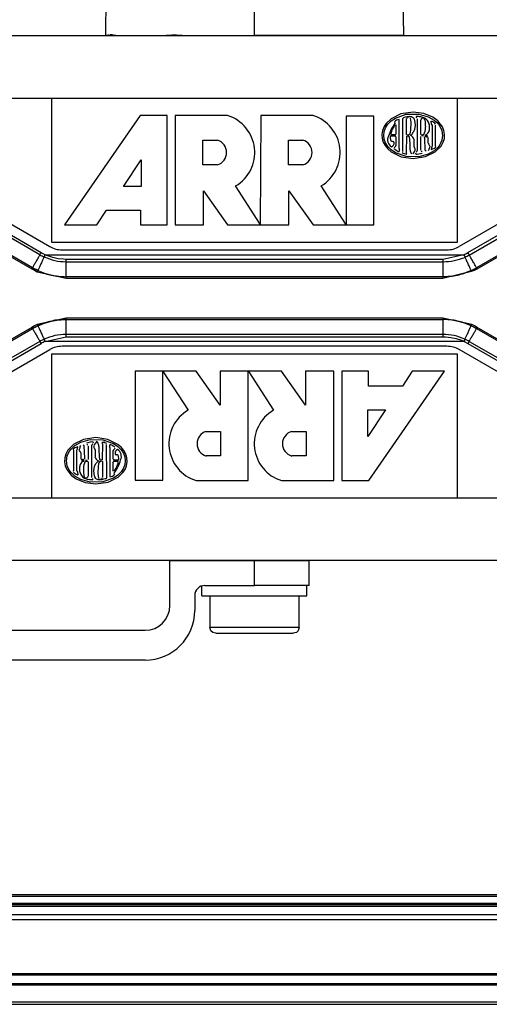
# Model space of a CAD drawing. Header units: millimetres. Extents: x -966 to 629, y -749 to 487.
# Tile 7 of 12: x -216 to -121, y 160 to 357. Entities that reach past the tile are written whole.
import ezdxf

# ---------------------------------------------------------------- set-up
doc = ezdxf.new("R2010")
doc.units = ezdxf.units.MM

# ---------------------------------------------------------------- blocks, each defined once
blk = doc.blocks.new('Diffusor-Rahmen-oben', base_point=(-826.13, 159.52))
at = {"color": 7, "linetype": 'Continuous'}
for p, q in [((345.87, 177.52), (-683.13, 177.52)), ((-808.13, 159.52), (470.87, 159.52))]:
    blk.add_line(p, q, dxfattribs=at)
at = {"color": 1, "linetype": 'Continuous'}
for p, q in [((345.87, 176.52), (-683.13, 176.52)), ((488.87, 165.64), (-826.13, 165.64)), ((488.87, 165.41), (-826.13, 165.41)), ((488.87, 163.62), (-826.13, 163.62)), ((488.87, 163.4), (-826.13, 163.4)), ((-826.13, 160.02), (488.87, 160.02))]:
    blk.add_line(p, q, dxfattribs=at)
blk = doc.blocks.new('Standard-Diffusor-kpl_', base_point=(-826.13, -731.48))
blk.add_blockref('Diffusor-Rahmen-oben', (-826.13, 159.52))
blk = doc.blocks.new('Zylinderschraube_DIN912_M12x150', base_point=(-177.63, 234.12))
at = {"color": 7, "linetype": 'Continuous'}
for p, q in [((-177.63, 241.62), (-177.63, 235.32)), ((-159.63, 235.32), (-159.63, 241.62)), ((-177.39, 234.62), (-177.63, 235.32)), ((-177.02, 234.28), (-177.39, 234.62)), ((-176.43, 234.12), (-177.02, 234.28)), ((-176.43, 234.12), (-160.83, 234.12)), ((-160.22, 234.29), (-160.83, 234.12)), ((-159.86, 234.63), (-160.22, 234.29)), ((-159.63, 235.32), (-159.86, 234.63))]:
    blk.add_line(p, q, dxfattribs=at)
at = {"color": 1, "linetype": 'Continuous'}
blk.add_line((-177.63, 235.32), (-159.63, 235.32), dxfattribs=at)
blk = doc.blocks.new('Flansch', base_point=(-198.51, 354.32))
at = {"color": 7, "linetype": 'Continuous'}
for p, q in [((-196.71, 372.29), (-197.05, 372.19)), ((-196.57, 372.31), (-196.71, 372.29)), ((-196.35, 372.32), (-196.57, 372.31)), ((-196.35, 372.32), (-168.63, 372.32)), ((-140.91, 372.32), (-168.63, 372.32)), ((-140.69, 372.31), (-140.91, 372.32)), ((-140.46, 372.27), (-140.69, 372.31)), ((-140.18, 372.18), (-140.46, 372.27)), ((-198.51, 354.32), (-198.35, 370.36)), ((-198.33, 370.57), (-198.35, 370.36)), ((-198.29, 370.8), (-198.33, 370.57)), ((-198.2, 371.08), (-198.29, 370.8)), ((-198.09, 371.31), (-198.2, 371.08)), ((-197.93, 371.54), (-198.09, 371.31)), ((-197.75, 371.75), (-197.93, 371.54)), ((-197.54, 371.93), (-197.75, 371.75)), ((-197.05, 372.19), (-197.3, 372.08)), ((-139.95, 372.08), (-140.18, 372.18)), ((-139.72, 371.93), (-139.95, 372.08)), ((-139.5, 371.75), (-139.72, 371.93)), ((-139.32, 371.54), (-139.5, 371.75)), ((-139.05, 371.06), (-139.17, 371.31)), ((-138.95, 370.72), (-139.05, 371.06)), ((-138.92, 370.57), (-138.95, 370.72)), ((-138.91, 370.36), (-138.92, 370.57)), ((-138.63, 354.32), (-138.91, 370.36)), ((-196.52, 354.32), (-198.51, 354.32)), ((-196.52, 354.32), (-186.38, 354.32)), ((-183.15, 354.32), (-186.38, 354.32)), ((-183.15, 354.32), (-168.63, 354.32)), ((-138.63, 354.32), (-168.63, 354.32))]:
    blk.add_line(p, q, dxfattribs=at)
at = {"color": 1, "linetype": 'Continuous'}
for p, q in [((-168.63, 372.32), (-168.63, 370.36)), ((-198.35, 370.36), (-168.63, 370.36)), ((-168.63, 354.32), (-168.63, 370.36)), ((-138.91, 370.36), (-168.63, 370.36)), ((-197.98, 354.39), (-198.22, 354.35)), ((-197.82, 354.42), (-197.98, 354.39)), ((-197.39, 354.44), (-197.66, 354.43)), ((-197.25, 354.43), (-197.39, 354.44)), ((-197.1, 354.42), (-197.25, 354.43)), ((-196.52, 354.32), (-196.94, 354.39)), ((-186.07, 354.33), (-186.38, 354.32)), ((-185.27, 354.36), (-186.07, 354.33)), ((-184.73, 354.37), (-185.27, 354.36)), ((-184.29, 354.36), (-184.73, 354.37)), ((-183.81, 354.35), (-184.29, 354.36)), ((-183.15, 354.32), (-183.81, 354.35))]:
    blk.add_line(p, q, dxfattribs=at)
blk = doc.blocks.new('Federring_DIN128-A12-FST-P-R2R_1', base_point=(-179.18, 241.62))
at = {"color": 7, "linetype": 'Continuous'}
for p, q in [((-179.18, 241.62), (-179.18, 243.72)), ((-158.08, 241.62), (-158.08, 243.72)), ((-179.18, 241.62), (-158.08, 241.62))]:
    blk.add_line(p, q, dxfattribs=at)
blk = doc.blocks.new('Oese', base_point=(-233.63, 228.72))
at = {"color": 7, "linetype": 'Continuous'}
for p, q in [((-233.63, 238.72), (-233.63, 248.86)), ((-228.63, 248.86), (-228.63, 239.72)), ((-168.63, 248.72), (-185.63, 248.72)), ((-185.63, 239.72), (-185.63, 248.72)), ((-157.63, 248.72), (-168.63, 248.72)), ((-157.63, 243.72), (-157.63, 248.72)), ((-178.63, 243.72), (-168.63, 243.72)), ((-157.63, 243.72), (-168.63, 243.72)), ((-180.63, 241.72), (-180.63, 238.72)), ((-223.63, 234.72), (-190.63, 234.72)), ((-190.63, 228.72), (-223.63, 228.72))]:
    blk.add_line(p, q, dxfattribs=at)
at = {"color": 1, "linetype": 'Continuous'}
blk.add_line((-168.63, 243.72), (-168.63, 248.72), dxfattribs=at)
at = {"color": 7, "linetype": 'Continuous'}
for centre, radius, start, end in [((-178.63, 241.72), 2, 90, 180), ((-223.63, 239.72), 5, 180, 270), ((-190.63, 239.72), 5, 270, 0), ((-223.63, 238.72), 10, 180, 270), ((-190.63, 238.72), 10, 270, 0)]:
    blk.add_arc(centre, radius, start, end, dxfattribs=at)
blk = doc.blocks.new('SET_Zapfen_CFK', base_point=(-233.63, 228.72))
for name, p in [('Flansch', (-198.51, 354.32)), ('Oese', (-233.63, 228.72)), ('Federring_DIN128-A12-FST-P-R2R_1', (-179.18, 241.62)), ('Zylinderschraube_DIN912_M12x150', (-177.63, 234.12))]:
    blk.add_blockref(name, p)
blk = doc.blocks.new('CFK-Haltebuegel', base_point=(-909.13, -142.89))
at = {"color": 1, "linetype": 'Continuous'}
for p, q in [((-211.74, 310.23), (-242.84, 328.19)), ((-211.49, 310.65), (-242.59, 328.61)), ((-125.77, 310.66), (-94.67, 328.62)), ((-125.47, 310.15), (-94.42, 328.21)), ((-211.09, 310.44), (-211.49, 310.65)), ((-210.69, 310.25), (-211.09, 310.44)), ((-210.19, 310.01), (-210.69, 310.25)), ((-210.69, 310.25), (-126.57, 310.25)), ((-209.16, 309.67), (-210.19, 310.01)), ((-208.11, 309.44), (-209.16, 309.67)), ((-207.03, 309.32), (-208.11, 309.44)), ((-206.48, 309.3), (-207.03, 309.32)), ((-206.48, 308.82), (-206.48, 309.3)), ((-130.77, 309.3), (-206.48, 309.3)), ((-126.57, 310.25), (-130.77, 309.3)), ((-130.77, 309.3), (-130.77, 308.82)), ((-206.48, 305.82), (-206.48, 308.82)), ((-206.48, 308.82), (-130.77, 308.82)), ((-130.77, 308.82), (-130.77, 305.82)), ((-206.48, 305.54), (-206.48, 305.82)), ((-130.77, 305.82), (-130.77, 305.54)), ((-206.48, 297.22), (-206.48, 297.5)), ((-206.48, 294.22), (-206.48, 297.22)), ((-130.77, 297.5), (-130.77, 297.22)), ((-130.77, 297.22), (-130.77, 294.22)), ((-210.69, 292.81), (-206.48, 293.74)), ((-206.48, 293.74), (-206.48, 294.22)), ((-130.77, 294.22), (-206.48, 294.22)), ((-206.48, 293.74), (-130.77, 293.74)), ((-130.77, 294.22), (-130.77, 293.74)), ((-130.77, 293.74), (-130.23, 293.72)), ((-130.23, 293.72), (-129.15, 293.6)), ((-129.15, 293.6), (-128.09, 293.37)), ((-128.09, 293.37), (-127.06, 293.03)), ((-127.06, 293.03), (-126.52, 292.79)), ((-211.74, 292.81), (-243.03, 274.75)), ((-242.78, 274.33), (-211.49, 292.4)), ((-126.52, 292.79), (-210.69, 292.81)), ((-126.52, 292.79), (-125.76, 292.4)), ((-125.76, 292.4), (-94.47, 274.33)), ((-125.52, 292.81), (-94.23, 274.75))]:
    blk.add_line(p, q, dxfattribs=at)
at = {"color": 7, "linetype": 'Continuous'}
for p, q in [((-213.25, 307.61), (-244.34, 325.59)), ((-92.93, 325.62), (-124.02, 307.63)), ((-218.25, 310.25), (-213.36, 307.41)), ((-123.89, 307.41), (-119, 310.25)), ((-213.36, 307.41), (-212.82, 307.11)), ((-213.25, 307.61), (-212.16, 307.07)), ((-212.89, 307.43), (-213.25, 307.61)), ((-212.71, 307.34), (-212.89, 307.43)), ((-212.82, 307.11), (-212.27, 306.83)), ((-212.53, 307.24), (-212.71, 307.34)), ((-212.16, 307.07), (-212.53, 307.24)), ((-212.16, 307.07), (-210.8, 306.53)), ((-212.16, 307.07), (-210.8, 306.53)), ((-130.77, 305.54), (-125.02, 306.91)), ((-126.45, 306.53), (-125.09, 307.07)), ((-125.09, 307.07), (-126.45, 306.53)), ((-125.09, 307.07), (-124.72, 307.24)), ((-125.02, 306.91), (-124.43, 307.11)), ((-124.72, 307.24), (-124.55, 307.34)), ((-124.55, 307.34), (-124.37, 307.43)), ((-124.43, 307.11), (-123.89, 307.41)), ((-124.37, 307.43), (-124.02, 307.63)), ((-212.27, 306.83), (-206.48, 305.54)), ((-210.8, 306.53), (-209.39, 306.14)), ((-210.8, 306.53), (-210.34, 306.35)), ((-210.34, 306.35), (-208.44, 305.93)), ((-209.39, 306.14), (-207.95, 305.9)), ((-208.44, 305.93), (-206.48, 305.82)), ((-207.95, 305.9), (-206.48, 305.82)), ((-130.77, 305.82), (-206.48, 305.82)), ((-206.48, 305.54), (-130.77, 305.54)), ((-128.82, 305.93), (-130.77, 305.82)), ((-130.77, 305.82), (-129.31, 305.9)), ((-129.31, 305.9), (-127.86, 306.14)), ((-126.91, 306.35), (-128.82, 305.93)), ((-127.86, 306.14), (-126.45, 306.53)), ((-126.45, 306.53), (-126.91, 306.35)), ((-206.48, 297.5), (-212.27, 296.21)), ((-210.34, 296.69), (-208.44, 297.11)), ((-209.39, 296.9), (-207.95, 297.14)), ((-208.44, 297.11), (-206.48, 297.22)), ((-207.95, 297.14), (-206.48, 297.22)), ((-130.77, 297.5), (-206.48, 297.5)), ((-206.48, 297.22), (-130.77, 297.22)), ((-124.99, 296.21), (-130.77, 297.5)), ((-129.31, 297.14), (-130.77, 297.22)), ((-128.82, 297.11), (-130.77, 297.22)), ((-127.86, 296.9), (-129.31, 297.14)), ((-126.91, 296.69), (-128.82, 297.11)), ((-244.51, 277.31), (-213.24, 295.41)), ((-213.36, 295.63), (-218.25, 292.79)), ((-212.82, 295.93), (-213.36, 295.63)), ((-213.24, 295.41), (-212.89, 295.61)), ((-212.89, 295.61), (-212.71, 295.7)), ((-212.27, 296.21), (-212.82, 295.93)), ((-212.71, 295.7), (-212.53, 295.8)), ((-212.53, 295.8), (-212.16, 295.97)), ((-212.16, 295.97), (-210.8, 296.51)), ((-212.16, 295.97), (-210.8, 296.51)), ((-210.8, 296.51), (-209.39, 296.9)), ((-210.8, 296.51), (-210.34, 296.69)), ((-126.45, 296.51), (-127.86, 296.9)), ((-126.45, 296.51), (-126.91, 296.69)), ((-125.09, 295.97), (-126.45, 296.51)), ((-125.09, 295.97), (-126.45, 296.51)), ((-124, 295.43), (-125.09, 295.97)), ((-125.09, 295.97), (-124.72, 295.8)), ((-124.43, 295.93), (-124.99, 296.21)), ((-124.72, 295.8), (-124.55, 295.7)), ((-124.55, 295.7), (-124.37, 295.61)), ((-123.89, 295.63), (-124.43, 295.93)), ((-124.37, 295.61), (-124, 295.43)), ((-124, 295.43), (-92.76, 277.28)), ((-119, 292.79), (-123.89, 295.63))]:
    blk.add_line(p, q, dxfattribs=at)
at = {"color": 1, "linetype": 'Continuous'}
for points, knots in [([(-211.74, 310.23), (-211.74, 310.22), (-211.77, 310.17), (-211.85, 310.05), (-211.97, 309.84), (-212.13, 309.57), (-212.31, 309.26), (-212.5, 308.93), (-212.69, 308.6), (-212.87, 308.3), (-213.02, 308.02), (-213.14, 307.8), (-213.22, 307.67), (-213.24, 307.61), (-213.25, 307.61)], [0, 0, 0, 0, 0.020998, 0.167982, 0.438296, 0.753666, 1.115289, 1.503057, 1.890623, 2.251656, 2.567417, 2.845824, 3.001345, 3.023562, 3.023562, 3.023562, 3.023562]), ([(-210.9, 309.79), (-210.9, 309.79), (-210.93, 309.74), (-210.99, 309.6), (-211.1, 309.38), (-211.23, 309.1), (-211.38, 308.78), (-211.54, 308.43), (-211.7, 308.09), (-211.85, 307.77), (-211.98, 307.48), (-212.08, 307.26), (-212.14, 307.13), (-212.16, 307.08), (-212.16, 307.07)], [0, 0, 0, 0, 0.021012, 0.168093, 0.438751, 0.754716, 1.117023, 1.505432, 1.893475, 2.25471, 2.568736, 2.835531, 2.979546, 3.000119, 3.000119, 3.000119, 3.000119]), ([(-211.74, 310.23), (-211.72, 310.25), (-211.69, 310.3), (-211.64, 310.4), (-211.57, 310.51), (-211.51, 310.61), (-211.49, 310.65)], [0, 0, 0, 0, 0.085807, 0.1716139, 0.332044, 0.492474, 0.492474, 0.492474, 0.492474]), ([(-211.74, 310.23), (-211.6, 310.15), (-211.33, 310), (-211.04, 309.86), (-210.9, 309.79)], [0, 0, 0, 0, 0.4718932, 0.943789, 0.943789, 0.943789, 0.943789]), ([(-210.9, 309.79), (-210.89, 309.82), (-210.85, 309.89), (-210.79, 310.01), (-210.74, 310.14), (-210.7, 310.22), (-210.69, 310.25)], [0, 0, 0, 0, 0.0927886, 0.24043, 0.3985458, 0.501807, 0.501807, 0.501807, 0.501807]), ([(-210.9, 309.79), (-210.19, 309.51), (-208.77, 308.95), (-207.25, 308.86), (-206.48, 308.82)], [0, 0, 0, 0, 2.275014, 4.550057, 4.550057, 4.550057, 4.550057]), ([(-130.77, 308.82), (-130.01, 308.86), (-128.48, 308.95), (-127.04, 309.46), (-126.31, 309.71)], [0, 0, 0, 0, 2.279101, 4.567468, 4.567468, 4.567468, 4.567468]), ([(-126.57, 310.25), (-126.43, 310.31), (-126.16, 310.44), (-125.9, 310.59), (-125.77, 310.66)], [0, 0, 0, 0, 0.4490124, 0.8980223, 0.8980223, 0.8980223, 0.8980223]), ([(-126.57, 310.25), (-126.55, 310.22), (-126.52, 310.14), (-126.47, 310.03), (-126.42, 309.92), (-126.37, 309.83), (-126.33, 309.76), (-126.31, 309.72), (-126.31, 309.71)], [0, 0, 0, 0, 0.1032612, 0.2613771, 0.3413541, 0.4623765, 0.5742587, 0.5902419, 0.5902419, 0.5902419, 0.5902419]), ([(-126.31, 309.71), (-126.18, 309.81), (-125.93, 310.01), (-125.62, 310.1), (-125.47, 310.15)], [0, 0, 0, 0, 0.4759294, 0.9588132, 0.9588132, 0.9588132, 0.9588132]), ([(-125.09, 307.07), (-125.11, 307.12), (-125.17, 307.26), (-125.28, 307.51), (-125.43, 307.83), (-125.6, 308.2), (-125.78, 308.58), (-125.95, 308.95), (-126.11, 309.28), (-126.22, 309.52), (-126.29, 309.66), (-126.31, 309.71), (-126.31, 309.71)], [0, 0, 0, 0, 0.150445, 0.459608, 0.814317, 1.226967, 1.662692, 2.084676, 2.457265, 2.748981, 2.891378, 2.91172, 2.91172, 2.91172, 2.91172]), ([(-125.77, 310.66), (-125.75, 310.63), (-125.71, 310.56), (-125.66, 310.46), (-125.6, 310.36), (-125.54, 310.27), (-125.49, 310.2), (-125.47, 310.16), (-125.47, 310.15)], [0, 0, 0, 0, 0.0965691, 0.2502865, 0.3334912, 0.4587672, 0.5745215, 0.5910579, 0.5910579, 0.5910579, 0.5910579]), ([(-124.02, 307.63), (-124.04, 307.67), (-124.11, 307.81), (-124.24, 308.05), (-124.42, 308.36), (-124.62, 308.7), (-124.83, 309.07), (-125.04, 309.43), (-125.22, 309.74), (-125.36, 309.97), (-125.44, 310.1), (-125.46, 310.15), (-125.47, 310.15)], [0, 0, 0, 0, 0.150114, 0.458832, 0.813359, 1.225908, 1.661624, 2.083692, 2.45645, 2.748407, 2.890964, 2.91133, 2.91133, 2.91133, 2.91133]), ([(-213.36, 307.41), (-213.36, 307.41), (-213.34, 307.45), (-213.3, 307.51), (-213.27, 307.57), (-213.25, 307.6), (-213.25, 307.61)], [0, 0, 0, 0, 0.014285, 0.11428, 0.2142749, 0.2285599, 0.2285599, 0.2285599, 0.2285599]), ([(-212.27, 306.83), (-212.26, 306.84), (-212.25, 306.88), (-212.21, 306.95), (-212.18, 307.03), (-212.16, 307.07), (-212.16, 307.07)], [0, 0, 0, 0, 0.0161542, 0.1292339, 0.2423136, 0.2584678, 0.2584678, 0.2584678, 0.2584678]), ([(-212.16, 307.07), (-211.71, 306.88), (-210.81, 306.5), (-209.39, 306.11), (-207.95, 305.87), (-206.97, 305.83), (-206.48, 305.82)], [0, 0, 0, 0, 1.464284, 2.928582, 4.392889, 5.857199, 5.857199, 5.857199, 5.857199]), ([(-130.77, 305.82), (-130.28, 305.83), (-129.3, 305.87), (-127.86, 306.11), (-126.44, 306.5), (-125.54, 306.88), (-125.09, 307.07)], [0, 0, 0, 0, 1.464312, 2.928619, 4.392917, 5.857202, 5.857202, 5.857202, 5.857202]), ([(-124.02, 307.63), (-124.01, 307.62), (-123.99, 307.59), (-123.95, 307.52), (-123.92, 307.45), (-123.9, 307.41), (-123.89, 307.41)], [0, 0, 0, 0, 0.0157455, 0.1259644, 0.2361832, 0.2519288, 0.2519288, 0.2519288, 0.2519288]), ([(-206.48, 297.22), (-206.97, 297.21), (-207.95, 297.18), (-209.39, 296.93), (-210.81, 296.54), (-211.71, 296.16), (-212.16, 295.97)], [0, 0, 0, 0, 1.464303, 2.928602, 4.392893, 5.85717, 5.85717, 5.85717, 5.85717]), ([(-125.09, 295.97), (-125.54, 296.16), (-126.44, 296.54), (-127.86, 296.93), (-129.3, 297.18), (-130.28, 297.21), (-130.77, 297.22)], [0, 0, 0, 0, 1.464276, 2.928566, 4.392866, 5.857171, 5.857171, 5.857171, 5.857171]), ([(-213.24, 295.41), (-213.24, 295.42), (-213.26, 295.45), (-213.3, 295.52), (-213.34, 295.59), (-213.36, 295.63), (-213.36, 295.63)], [0, 0, 0, 0, 0.0158159, 0.1265274, 0.2372389, 0.2530548, 0.2530548, 0.2530548, 0.2530548]), ([(-213.24, 295.41), (-213.21, 295.37), (-213.14, 295.23), (-213.01, 295), (-212.83, 294.68), (-212.63, 294.34), (-212.42, 293.97), (-212.21, 293.61), (-212.02, 293.29), (-211.87, 293.03), (-211.78, 292.88), (-211.74, 292.82), (-211.74, 292.81)], [0, 0, 0, 0, 0.1502, 0.45903, 0.8136, 1.226171, 1.661886, 2.083932, 2.462193, 2.792919, 2.974273, 3.000181, 3.000181, 3.000181, 3.000181]), ([(-212.16, 295.97), (-212.14, 295.92), (-212.08, 295.78), (-211.97, 295.54), (-211.82, 295.21), (-211.65, 294.85), (-211.47, 294.46), (-211.3, 294.09), (-211.14, 293.74), (-211.01, 293.47), (-210.93, 293.3), (-210.89, 293.24), (-210.89, 293.23)], [0, 0, 0, 0, 0.150522, 0.459787, 0.814538, 1.22721, 1.662937, 2.084904, 2.464383, 2.804554, 2.995433, 3.022702, 3.022702, 3.022702, 3.022702]), ([(-126.35, 293.25), (-126.35, 293.25), (-126.32, 293.3), (-126.26, 293.44), (-126.15, 293.66), (-126.02, 293.94), (-125.87, 294.26), (-125.71, 294.61), (-125.55, 294.95), (-125.4, 295.28), (-125.27, 295.56), (-125.17, 295.78), (-125.12, 295.91), (-125.09, 295.96), (-125.09, 295.97)], [0, 0, 0, 0, 0.021003, 0.168021, 0.438597, 0.75452, 1.116802, 1.505203, 1.893255, 2.254515, 2.568585, 2.835467, 2.979552, 3.000135, 3.000135, 3.000135, 3.000135]), ([(-125.52, 292.81), (-125.51, 292.82), (-125.48, 292.87), (-125.41, 292.99), (-125.28, 293.2), (-125.12, 293.47), (-124.94, 293.78), (-124.75, 294.11), (-124.56, 294.44), (-124.39, 294.74), (-124.23, 295.02), (-124.11, 295.24), (-124.04, 295.37), (-124.01, 295.43), (-124, 295.43)], [0, 0, 0, 0, 0.020992, 0.167938, 0.438219, 0.753603, 1.115261, 1.50307, 1.890678, 2.251742, 2.567515, 2.8459, 3.001395, 3.023608, 3.023608, 3.023608, 3.023608]), ([(-124.99, 296.21), (-124.99, 296.2), (-125.01, 296.16), (-125.04, 296.09), (-125.07, 296.01), (-125.09, 295.98), (-125.09, 295.97)], [0, 0, 0, 0, 0.0162272, 0.1298175, 0.2434078, 0.2596349, 0.2596349, 0.2596349, 0.2596349]), ([(-123.89, 295.63), (-123.89, 295.63), (-123.91, 295.59), (-123.95, 295.53), (-123.98, 295.47), (-124, 295.44), (-124, 295.43)], [0, 0, 0, 0, 0.0143526, 0.1148212, 0.2152897, 0.2296424, 0.2296424, 0.2296424, 0.2296424]), ([(-210.89, 293.23), (-211.04, 293.17), (-211.33, 293.05), (-211.6, 292.89), (-211.74, 292.81)], [0, 0, 0, 0, 0.4729514, 0.9448148, 0.9448148, 0.9448148, 0.9448148]), ([(-206.48, 294.22), (-207.25, 294.18), (-208.77, 294.1), (-210.18, 293.52), (-210.89, 293.23)], [0, 0, 0, 0, 2.273978, 4.54584, 4.54584, 4.54584, 4.54584]), ([(-210.69, 292.81), (-210.71, 292.84), (-210.74, 292.91), (-210.79, 293.01), (-210.83, 293.1), (-210.86, 293.16), (-210.88, 293.2), (-210.89, 293.23), (-210.89, 293.23)], [0, 0, 0, 0, 0.0935861, 0.2420403, 0.3150988, 0.3875629, 0.4508823, 0.4599279, 0.4599279, 0.4599279, 0.4599279]), ([(-126.35, 293.25), (-127.06, 293.53), (-128.48, 294.1), (-130.01, 294.18), (-130.77, 294.22)], [0, 0, 0, 0, 2.274996, 4.55002, 4.55002, 4.55002, 4.55002]), ([(-126.35, 293.25), (-126.37, 293.22), (-126.4, 293.15), (-126.46, 293.03), (-126.5, 292.91), (-126.51, 292.83), (-126.52, 292.79)], [0, 0, 0, 0, 0.0927862, 0.2404387, 0.3903077, 0.4861551, 0.4861551, 0.4861551, 0.4861551]), ([(-125.52, 292.81), (-125.65, 292.89), (-125.93, 293.04), (-126.21, 293.18), (-126.35, 293.25)], [0, 0, 0, 0, 0.4718895, 0.9437814, 0.9437814, 0.9437814, 0.9437814]), ([(-211.49, 292.4), (-211.51, 292.42), (-211.53, 292.47), (-211.59, 292.56), (-211.66, 292.68), (-211.71, 292.77), (-211.74, 292.81)], [0, 0, 0, 0, 0.0844493, 0.1688987, 0.3258708, 0.4828429, 0.4828429, 0.4828429, 0.4828429]), ([(-210.69, 292.81), (-210.83, 292.74), (-211.1, 292.62), (-211.37, 292.47), (-211.49, 292.4)], [0, 0, 0, 0, 0.4653848, 0.8997401, 0.8997401, 0.8997401, 0.8997401]), ([(-125.52, 292.81), (-125.53, 292.79), (-125.56, 292.74), (-125.61, 292.65), (-125.68, 292.53), (-125.73, 292.44), (-125.76, 292.4)], [0, 0, 0, 0, 0.0837885, 0.1675771, 0.3252139, 0.4828506, 0.4828506, 0.4828506, 0.4828506])]:
    blk.add_open_spline(points, degree=3, knots=knots, dxfattribs=at)
at = {"color": 7, "linetype": 'Continuous'}
for points, knots in [([(-213.25, 307.61), (-213.07, 307.52), (-212.71, 307.33), (-212.34, 307.16), (-212.16, 307.07)], [0, 0, 0, 0, 0.60603, 1.212622, 1.212622, 1.212622, 1.212622]), ([(-125.09, 307.07), (-124.91, 307.16), (-124.54, 307.33), (-124.19, 307.53), (-124.02, 307.63)], [0, 0, 0, 0, 0.606579, 1.21314, 1.21314, 1.21314, 1.21314]), ([(-212.16, 295.97), (-212.34, 295.88), (-212.71, 295.71), (-213.06, 295.51), (-213.24, 295.41)], [0, 0, 0, 0, 0.606576, 1.213137, 1.213137, 1.213137, 1.213137]), ([(-124, 295.43), (-124.18, 295.52), (-124.55, 295.71), (-124.91, 295.88), (-125.09, 295.97)], [0, 0, 0, 0, 0.606028, 1.212617, 1.212617, 1.212617, 1.212617])]:
    blk.add_open_spline(points, degree=3, knots=knots, dxfattribs=at)
at = {"color": 1, "linetype": 'Continuous'}
for points in [[(-125.09, 307.07), (-125.08, 307.04), (-125.06, 306.99), (-125.03, 306.93), (-125.02, 306.91)], [(-212.16, 295.97), (-212.18, 296.01), (-212.21, 296.09), (-212.25, 296.17), (-212.27, 296.21)]]:
    blk.add_open_spline(points, degree=3, dxfattribs=at)
blk = doc.blocks.new('Manschette-oben', base_point=(-243.63, 311.22))
at = {"color": 7, "linetype": 'Continuous'}
for p, q in [((-93.63, 354.22), (-243.63, 354.22)), ((-243.63, 341.72), (-243.63, 354.22)), ((-93.63, 354.22), (-93.63, 341.72)), ((-243.63, 341.72), (-243.63, 334.31)), ((-93.63, 341.72), (-93.63, 334.31)), ((-241.13, 329.98), (-209.79, 311.89)), ((-96.13, 329.98), (-127.47, 311.89)), ((-207.29, 311.22), (-129.97, 311.22))]:
    blk.add_line(p, q, dxfattribs=at)
at = {"color": 1, "linetype": 'Continuous'}
for p, q in [((-243.63, 341.72), (-209.38, 341.72)), ((-127.88, 341.72), (-93.63, 341.72))]:
    blk.add_line(p, q, dxfattribs=at)
at = {"color": 7, "linetype": 'Continuous'}
for centre, start, end in [((-238.63, 334.31), 180, 240), ((-98.63, 334.31), 300, 0), ((-207.29, 316.22), 240, 270), ((-129.97, 316.22), 270, 300)]:
    blk.add_arc(centre, 5, start, end, dxfattribs=at)
blk = doc.blocks.new('Manschette-unten', base_point=(-243.63, 248.82))
at = {"color": 7, "linetype": 'Continuous'}
for p, q in [((-241.13, 273.06), (-209.79, 291.15)), ((-129.97, 291.82), (-207.29, 291.82)), ((-96.13, 273.06), (-127.47, 291.15)), ((-243.63, 261.32), (-243.63, 268.73)), ((-93.63, 261.32), (-93.63, 268.73)), ((-243.63, 248.82), (-243.63, 261.32)), ((-93.63, 261.32), (-93.63, 248.82)), ((-243.63, 248.82), (-233.93, 248.86)), ((-228.33, 248.82), (-233.93, 248.86)), ((-228.33, 248.82), (-93.63, 248.82))]:
    blk.add_line(p, q, dxfattribs=at)
at = {"color": 1, "linetype": 'Continuous'}
for p, q in [((-209.38, 261.32), (-243.63, 261.32)), ((-93.63, 261.32), (-127.88, 261.32))]:
    blk.add_line(p, q, dxfattribs=at)
at = {"color": 7, "linetype": 'Continuous'}
for centre, start, end in [((-207.29, 286.82), 90, 120), ((-129.97, 286.82), 60, 90), ((-238.63, 268.73), 120, 180), ((-98.63, 268.73), 0, 60)]:
    blk.add_arc(centre, 5, start, end, dxfattribs=at)
blk = doc.blocks.new('ARRI-Logo', base_point=(-209.38, 312.72))
at = {"color": 7, "linetype": 'Continuous'}
for p, q in [((-209.38, 341.72), (-127.88, 341.72)), ((-209.38, 312.72), (-209.38, 341.72)), ((-127.88, 341.72), (-127.88, 312.72)), ((-127.88, 312.72), (-209.38, 312.72))]:
    blk.add_line(p, q, dxfattribs=at)
at = {"color": 1, "linetype": 'Continuous'}
for p, q in [((-136.74, 338.89), (-139.2, 338.54)), ((-134.59, 338.62), (-136.74, 338.89)), ((-132.78, 337.87), (-134.59, 338.62)), ((-191.62, 338.22), (-206.78, 316.22)), ((-186.17, 338.22), (-191.62, 338.22)), ((-186.17, 316.22), (-186.17, 338.22)), ((-184.55, 338.22), (-184.55, 316.22)), ((-174.04, 338.22), (-184.55, 338.22)), ((-167.38, 338.22), (-167.47, 316.22)), ((-156.87, 338.22), (-167.38, 338.22)), ((-150.21, 338.12), (-150.21, 316.22)), ((-144.65, 338.12), (-150.21, 338.12)), ((-144.65, 316.22), (-144.65, 338.12)), ((-142.19, 336.62), (-142.6, 336)), ((-141.2, 337.56), (-142.19, 336.62)), ((-141.83, 336.47), (-141.17, 337.13)), ((-139.2, 338.54), (-141.2, 337.56)), ((-141.17, 337.13), (-140.32, 337.71)), ((-140.32, 337.71), (-138.15, 338.48)), ((-139.55, 331.58), (-139.57, 337.42)), ((-138.89, 337.57), (-138.89, 330.97)), ((-138.61, 337.85), (-138.32, 337.95)), ((-138.32, 337.95), (-137.95, 338.04)), ((-138.15, 338.48), (-135.63, 338.53)), ((-138.09, 334.39), (-138.09, 337.56)), ((-137.95, 338.04), (-137.46, 338.08)), ((-137.46, 338.08), (-137.23, 338.06)), ((-137.29, 337.63), (-137.36, 337.78)), ((-137.2, 337.33), (-137.29, 337.63)), ((-137.23, 338.06), (-137.06, 338.02)), ((-137.16, 336.75), (-137.2, 337.33)), ((-137.2, 335.36), (-137.16, 336.75)), ((-137.06, 338.02), (-136.89, 337.92)), ((-136.89, 337.92), (-136.75, 337.79)), ((-136.75, 337.79), (-136.54, 337.49)), ((-136.54, 337.49), (-136.45, 337.25)), ((-136.45, 337.25), (-136.32, 336.26)), ((-135.95, 337.57), (-135.95, 331.11)), ((-135.63, 338.53), (-133.72, 337.99)), ((-135.21, 334.42), (-135.21, 337.3)), ((-134.85, 337.67), (-135, 337.62)), ((-133.72, 337.99), (-132.54, 337.31)), ((-131.81, 337.16), (-132.78, 337.87)), ((-132.39, 336.66), (-132.77, 336.94)), ((-132.54, 337.31), (-131.82, 336.67)), ((-132.25, 336.51), (-132.39, 336.66)), ((-131.82, 336.67), (-131.39, 336.12)), ((-130.88, 335.98), (-131.81, 337.16)), ((-142.91, 335.23), (-143.05, 334.41)), ((-142.6, 336), (-142.91, 335.23)), ((-142.66, 334.24), (-142.57, 335.01)), ((-142.57, 335.01), (-142.29, 335.75)), ((-142.29, 335.75), (-141.83, 336.47)), ((-140.23, 336.33), (-140.23, 334.51)), ((-137.44, 334.52), (-137.28, 334.83)), ((-137.28, 334.83), (-137.2, 335.36)), ((-136.48, 335.39), (-136.74, 334.8)), ((-136.32, 336.26), (-136.48, 335.39)), ((-132.95, 336.25), (-132.95, 332.13)), ((-132.28, 332.22), (-132.28, 336.04)), ((-131.39, 336.12), (-130.97, 335.22)), ((-130.97, 335.22), (-130.82, 334.24)), ((-130.57, 335.22), (-130.88, 335.98)), ((-130.43, 334.42), (-130.57, 335.22)), ((-178.99, 333.27), (-176.1, 333.27)), ((-178.99, 328.32), (-178.99, 333.27)), ((-161.83, 333.27), (-158.94, 333.27)), ((-161.83, 328.32), (-161.83, 333.27)), ((-143.05, 334.41), (-143, 333.63)), ((-143, 333.63), (-142.78, 332.89)), ((-142.78, 332.89), (-142.39, 332.18)), ((-142.57, 333.47), (-142.66, 334.24)), ((-142.29, 332.72), (-142.57, 333.47)), ((-141.83, 332.01), (-142.29, 332.72)), ((-140.42, 334.34), (-141.16, 334.34)), ((-141.16, 334.12), (-140.42, 334.12)), ((-140.26, 333.94), (-140.26, 332.23)), ((-138.09, 330.84), (-138.04, 334.07)), ((-138.04, 334.07), (-137.7, 334.14)), ((-136.57, 331.94), (-136.57, 333.42)), ((-135.21, 331.29), (-135.19, 334)), ((-134.7, 334.12), (-135.01, 334.13)), ((-134.31, 331.25), (-134.43, 333.7)), ((-133.7, 332.66), (-133.7, 333.49)), ((-130.97, 333.26), (-131.39, 332.35)), ((-131.12, 332.09), (-130.69, 332.88)), ((-130.82, 334.24), (-130.97, 333.26)), ((-130.69, 332.88), (-130.48, 333.63)), ((-130.48, 333.63), (-130.43, 334.42)), ((-142.39, 332.18), (-141.83, 331.5)), ((-141.17, 331.34), (-141.83, 332.01)), ((-141.83, 331.5), (-141.16, 330.93)), ((-140.32, 330.76), (-141.17, 331.34)), ((-141.16, 330.93), (-139.19, 329.95)), ((-140.58, 331.68), (-140.45, 331.95)), ((-140.43, 331.39), (-140.55, 331.52)), ((-140.26, 332.23), (-140.45, 331.95)), ((-140.18, 331.23), (-140.43, 331.39)), ((-138.15, 330), (-140.32, 330.76)), ((-136.13, 330.41), (-136.18, 330.63)), ((-135.14, 331.13), (-134.99, 330.92)), ((-134.16, 331.05), (-134.31, 331.25)), ((-134.24, 329.96), (-132.3, 330.91)), ((-133.57, 331.38), (-133.72, 331.13)), ((-132.54, 331.16), (-133.72, 330.48)), ((-133.62, 332.38), (-133.45, 332.14)), ((-133.44, 331.75), (-133.57, 331.38)), ((-133.45, 332.14), (-133.41, 332)), ((-133.41, 332), (-133.44, 331.75)), ((-133.07, 331.76), (-133.13, 331.42)), ((-133.13, 331.42), (-132.49, 331.64)), ((-131.82, 331.81), (-132.54, 331.16)), ((-132.49, 331.64), (-132.16, 331.9)), ((-132.3, 330.91), (-131.12, 332.09)), ((-132.16, 331.9), (-132.28, 332.22)), ((-131.39, 332.35), (-131.82, 331.81)), ((-194.96, 323.98), (-191.42, 329.33)), ((-191.42, 329.33), (-191.42, 323.98)), ((-139.19, 329.95), (-136.74, 329.58)), ((-135.63, 329.95), (-138.15, 330)), ((-136.74, 329.58), (-134.24, 329.96)), ((-135.97, 330.39), (-136.13, 330.41)), ((-134.93, 330.6), (-135.97, 330.39)), ((-133.72, 330.48), (-135.63, 329.95)), ((-176.1, 328.32), (-178.99, 328.32)), ((-158.94, 328.32), (-161.83, 328.32)), ((-191.42, 323.98), (-194.96, 323.98)), ((-178.89, 323.07), (-174.04, 316.22)), ((-178.89, 316.22), (-178.89, 323.07)), ((-167.47, 316.36), (-172.42, 324.08)), ((-161.72, 316.22), (-161.72, 323.07)), ((-161.72, 323.07), (-156.87, 316.22)), ((-150.31, 316.36), (-155.26, 324.08)), ((-200.31, 316.22), (-198.39, 319.23)), ((-198.39, 319.23), (-191.52, 319.23)), ((-191.52, 319.23), (-191.52, 316.22)), ((-206.78, 316.22), (-200.31, 316.22)), ((-191.52, 316.22), (-186.17, 316.22)), ((-184.55, 316.22), (-178.89, 316.22)), ((-174.04, 316.22), (-167.47, 316.22)), ((-167.47, 316.22), (-167.47, 316.36)), ((-167.47, 316.22), (-161.72, 316.22)), ((-156.87, 316.22), (-150.21, 316.22)), ((-150.21, 316.22), (-150.31, 316.36)), ((-150.21, 316.22), (-144.65, 316.22))]:
    blk.add_line(p, q, dxfattribs=at)
blk.add_lwpolyline([(-134.33, 334.21, 1), (-133.96, 334.1, 1)], format="xyb", close=True, dxfattribs=at)
for centre, radius, start, end in [((-176.37, 330.79), 7.79, 300.4695, 72.5672), ((-159.21, 330.79), 7.79, 300.4695, 72.5672), ((-133.5, 331.62), 8.57, 143.2868, 163.4358), ((-139.58, 336.26), 1.16, 89.5963, 142.4184), ((-140.59, 336.77), 0.214, 354.1448, 65.7239), ((-137.79, 336.71), 1.4, 125.6117, 141.9095), ((-137.71, 337.53), 0.386, 124.2759, 175.2189), ((-137.59, 337.4), 0.56, 90.754, 126.2254), ((-135.82, 337.95), 0.332, 164.0058, 211.2246), ((-136.51, 329.99), 8.06, 80.7922, 87.3859), ((-135.78, 334.65), 3.35, 66.5786, 80.2639), ((-134.85, 337.3), 0.361, 115.7758, 179.8076), ((-134.8, 337.23), 0.464, 7.6372, 70.2227), ((-135.24, 336.16), 1.74, 10.704, 63.3696), ((-139.19, 336.27), 4.95, 357.7789, 11.9679), ((-133.11, 336.96), 0.102, 51.8431, 231.8431), ((-131.54, 337.09), 1.64, 187.5013, 198.0908), ((-131.76, 337), 1.4, 197.3357, 212.509), ((-133.15, 336.29), 0.753, 59.6054, 81.9213), ((-141.05, 334.53), 0.221, 161.2835, 237.8343), ((-137.63, 333.83), 3.7, 153.5583, 168.0009), ((-131.32, 330.36), 10.9, 146.8032, 151.9916), ((-138.44, 336), 2.09, 303.8934, 324.6982), ((-135.09, 334.98), 0.695, 303.1844, 339.288), ((-137.87, 335.94), 3.64, 340.6311, 2.0756), ((-135, 335.55), 1.5, 296.4023, 337.1709), ((-135.4, 335.79), 1.96, 335.4233, 357.1849), ((-136.1, 335.83), 2.66, 357.0222, 14.2129), ((-133.52, 336.48), 1.32, 340.5625, 355.4218), ((-176.82, 330.8), 2.58, 286.1642, 73.8358), ((-159.65, 330.8), 2.58, 286.1642, 73.8358), ((-140.19, 333.37), 1.69, 155.4994, 236.4674), ((-139.53, 333.85), 1.84, 177.1943, 192.7316), ((-141.13, 333.87), 0.246, 98.9771, 164.2407), ((-140.68, 333.55), 0.645, 189.4552, 214.9454), ((-140.84, 333.55), 0.525, 224.2163, 269.6674), ((-141.31, 332.67), 0.73, 285.5782, 9.225), ((-140.83, 332.79), 0.237, 358.937, 92.2599), ((-140.41, 334.52), 0.18, 266.1903, 356.1903), ((-140.43, 333.94), 0.173, 357.8537, 87.8537), ((-137.85, 334.88), 0.541, 243.9561, 319.1378), ((-137.76, 333.85), 0.298, 356.3069, 76.7453), ((-150.02, 332.2), 12.66, 1.3076, 7.4185), ((-138.92, 331.67), 3.08, 46.5702, 57.8662), ((-137.45, 333.3), 0.89, 8.1067, 42.751), ((-134.96, 334.8), 0.452, 237.5276, 268.7096), ((-134.93, 334.79), 0.443, 264.4258, 299.8248), ((-135.02, 333.7), 0.59, 359.9642, 23.3186), ((-134.42, 333.56), 0.662, 41.6126, 82.3208), ((-134.32, 333.51), 0.625, 357.7344, 50.5752), ((-133.2, 332.66), 0.497, 180.002, 213.6791), ((-138.41, 334.23), 3.48, 239.3226, 247.3072), ((-139.65, 331.24), 0.242, 244.8826, 295.1174), ((-138.81, 331.59), 0.739, 180.5229, 201.6955), ((-139.77, 331.21), 0.294, 319.8525, 21.6955), ((-138.42, 331.35), 0.773, 226.6889, 258.6963), ((-139.17, 330.54), 1.12, 357.9724, 15.7508), ((-173.15, 331.65), 35.8, 359.5085, 1.3354), ((-136.37, 331.28), 0.992, 176.0354, 199.4102), ((-136.01, 331.41), 1.37, 199.8045, 221.1951), ((-137.81, 331.6), 1.49, 312.8397, 346.8197), ((-136.33, 331.94), 0.238, 180, 218.4142), ((-136.89, 331.4), 0.544, 345.2267, 47.2314), ((-136.41, 331.18), 0.469, 313.0871, 351.7221), ((-115, 326.12), 18.92, 161.4648, 162.6437), ((-137.82, 333.32), 2.84, 254.6517, 265.3352)]:
    blk.add_arc(centre, radius, start, end, dxfattribs=at)
blk = doc.blocks.new('ARRI-Logo_3', base_point=(-209.38, 261.32))
at = {"color": 7, "linetype": 'Continuous'}
for p, q in [((-209.38, 290.32), (-127.88, 290.32)), ((-209.38, 261.32), (-209.38, 290.32)), ((-127.88, 290.32), (-127.88, 261.32)), ((-127.88, 261.32), (-209.38, 261.32))]:
    blk.add_line(p, q, dxfattribs=at)
at = {"color": 1, "linetype": 'Continuous'}
for p, q in [((-187.05, 286.82), (-192.6, 286.82)), ((-192.6, 286.82), (-192.6, 264.92)), ((-187.05, 264.92), (-187.05, 286.82)), ((-187.05, 286.82), (-186.95, 286.68)), ((-180.38, 286.82), (-187.05, 286.82)), ((-186.95, 286.68), (-181.99, 278.96)), ((-175.53, 279.97), (-180.38, 286.82)), ((-175.53, 286.82), (-175.53, 279.97)), ((-169.87, 286.82), (-175.53, 286.82)), ((-169.87, 264.82), (-169.87, 286.82)), ((-169.87, 286.82), (-169.78, 286.68)), ((-163.21, 286.82), (-169.87, 286.82)), ((-169.78, 286.68), (-164.83, 278.96)), ((-158.36, 279.97), (-163.21, 286.82)), ((-158.36, 286.82), (-158.36, 279.97)), ((-152.7, 286.82), (-158.36, 286.82)), ((-152.7, 264.82), (-152.7, 286.82)), ((-151.09, 286.82), (-151.09, 264.82)), ((-145.73, 286.82), (-151.09, 286.82)), ((-145.73, 283.81), (-145.73, 286.82)), ((-145.63, 264.82), (-130.48, 286.82)), ((-136.94, 286.82), (-138.86, 283.81)), ((-130.48, 286.82), (-136.94, 286.82)), ((-138.86, 283.81), (-145.73, 283.81)), ((-145.83, 279.06), (-142.3, 279.06)), ((-145.83, 273.71), (-145.83, 279.06)), ((-142.3, 279.06), (-145.83, 273.71)), ((-200.51, 273.46), (-203.02, 273.08)), ((-198.07, 273.09), (-200.51, 273.46)), ((-178.32, 274.72), (-175.43, 274.72)), ((-175.43, 274.72), (-175.43, 269.77)), ((-161.15, 274.72), (-158.26, 274.72)), ((-158.26, 274.72), (-158.26, 269.77)), ((-204.95, 272.13), (-206.13, 270.95)), ((-205.86, 270.69), (-205.43, 271.23)), ((-205.43, 271.23), (-204.72, 271.88)), ((-204.76, 271.4), (-205.09, 271.14)), ((-203.02, 273.08), (-204.95, 272.13)), ((-204.13, 271.62), (-204.76, 271.4)), ((-204.72, 271.88), (-203.53, 272.56)), ((-204.19, 271.28), (-204.13, 271.62)), ((-203.84, 271.04), (-203.69, 271.39)), ((-203.69, 271.66), (-203.53, 271.91)), ((-203.69, 271.39), (-203.69, 271.66)), ((-203.53, 272.56), (-201.62, 273.09)), ((-203.09, 271.99), (-202.94, 271.79)), ((-202.94, 271.79), (-202.82, 269.34)), ((-202.32, 272.44), (-201.29, 272.66)), ((-202.12, 271.91), (-202.26, 272.12)), ((-202.05, 271.75), (-202.06, 269.04)), ((-201.62, 273.09), (-199.1, 273.04)), ((-201.3, 265.47), (-201.3, 271.93)), ((-201.29, 272.66), (-201.13, 272.63)), ((-201.13, 272.63), (-201.07, 272.41)), ((-199.16, 272.2), (-199.21, 268.97)), ((-199.1, 273.04), (-196.93, 272.28)), ((-198.32, 265.35), (-198.36, 272.07)), ((-196.09, 272.11), (-198.07, 273.09)), ((-197.7, 271.46), (-197.68, 265.62)), ((-197.07, 271.81), (-196.83, 271.65)), ((-196.93, 272.28), (-196.08, 271.7)), ((-196.83, 271.65), (-196.7, 271.52)), ((-196.67, 271.36), (-196.81, 271.09)), ((-195.42, 271.54), (-196.09, 272.11)), ((-196.08, 271.7), (-195.42, 271.03)), ((-194.86, 270.86), (-195.42, 271.54)), ((-206.77, 269.41), (-206.82, 268.62)), ((-206.56, 270.16), (-206.77, 269.41)), ((-206.13, 270.95), (-206.56, 270.16)), ((-206.44, 268.8), (-206.29, 269.79)), ((-206.29, 269.79), (-205.86, 270.69)), ((-205.09, 271.14), (-204.98, 270.83)), ((-204.98, 270.83), (-204.98, 267)), ((-204.31, 266.79), (-204.31, 270.91)), ((-203.81, 270.9), (-203.84, 271.04)), ((-203.64, 270.66), (-203.81, 270.9)), ((-203.55, 270.38), (-203.55, 269.55)), ((-200.68, 271.1), (-200.68, 269.62)), ((-197, 270.81), (-196.81, 271.09)), ((-197, 269.1), (-197, 270.81)), ((-195.42, 271.03), (-194.96, 270.32)), ((-194.96, 270.32), (-194.68, 269.57)), ((-194.48, 270.16), (-194.86, 270.86)), ((-194.68, 269.57), (-194.59, 268.8)), ((-194.26, 269.41), (-194.48, 270.16)), ((-194.21, 268.63), (-194.26, 269.41)), ((-175.43, 269.77), (-178.32, 269.77)), ((-158.26, 269.77), (-161.15, 269.77)), ((-206.82, 268.62), (-206.69, 267.82)), ((-206.69, 267.82), (-206.37, 267.06)), ((-206.29, 267.82), (-206.44, 268.8)), ((-205.86, 266.92), (-206.29, 267.82)), ((-202.56, 268.92), (-202.24, 268.91)), ((-202.05, 268.62), (-202.05, 265.74)), ((-200.93, 266.78), (-200.78, 267.65)), ((-200.78, 267.65), (-200.51, 268.24)), ((-200.05, 267.68), (-200.1, 266.29)), ((-199.97, 268.21), (-200.05, 267.68)), ((-199.9, 268.4), (-199.97, 268.21)), ((-199.21, 268.97), (-199.56, 268.9)), ((-199.16, 268.65), (-199.16, 265.48)), ((-197.02, 266.71), (-197.02, 268.53)), ((-196.09, 268.92), (-196.83, 268.92)), ((-196.83, 268.7), (-196.09, 268.7)), ((-194.96, 267.29), (-195.42, 266.57)), ((-194.68, 268.03), (-194.96, 267.29)), ((-194.59, 268.8), (-194.68, 268.03)), ((-194.65, 267.04), (-194.34, 267.82)), ((-194.34, 267.82), (-194.21, 268.63)), ((-206.37, 267.06), (-205.45, 265.89)), ((-205.43, 266.37), (-205.86, 266.92)), ((-205.45, 265.89), (-204.48, 265.17)), ((-204.72, 265.73), (-205.43, 266.37)), ((-205, 266.53), (-204.87, 266.38)), ((-204.87, 266.38), (-204.49, 266.1)), ((-203.53, 265.05), (-204.72, 265.73)), ((-202.41, 265.37), (-202.25, 265.42)), ((-200.81, 265.79), (-200.93, 266.78)), ((-200.71, 265.55), (-200.81, 265.79)), ((-200.5, 265.25), (-200.71, 265.55)), ((-200.1, 266.29), (-200.05, 265.71)), ((-200.05, 265.71), (-199.97, 265.41)), ((-199.97, 265.41), (-199.89, 265.26)), ((-196.93, 265.33), (-199.1, 264.56)), ((-198.06, 264.51), (-196.05, 265.48)), ((-196.08, 265.91), (-196.93, 265.33)), ((-195.42, 266.57), (-196.08, 265.91)), ((-196.05, 265.48), (-195.06, 266.42)), ((-195.06, 266.42), (-194.65, 267.04)), ((-204.48, 265.17), (-202.66, 264.42)), ((-201.62, 264.52), (-203.53, 265.05)), ((-202.66, 264.42), (-200.51, 264.15)), ((-199.1, 264.56), (-201.62, 264.52)), ((-200.51, 264.15), (-198.06, 264.51)), ((-200.36, 265.12), (-200.5, 265.25)), ((-200.19, 265.02), (-200.36, 265.12)), ((-200.02, 264.98), (-200.19, 265.02)), ((-199.79, 264.96), (-200.02, 264.98)), ((-199.31, 265), (-199.79, 264.96)), ((-198.94, 265.09), (-199.31, 265)), ((-198.65, 265.19), (-198.94, 265.09)), ((-192.6, 264.92), (-187.05, 264.92)), ((-180.38, 264.82), (-169.87, 264.82)), ((-163.21, 264.82), (-152.7, 264.82)), ((-151.09, 264.82), (-145.63, 264.82))]:
    blk.add_line(p, q, dxfattribs=at)
blk.add_lwpolyline([(-203.04, 268.7, 1), (-203.18, 269.07, 1)], format="xyb", close=True, dxfattribs=at)
for centre, radius, start, end in [((-178.04, 272.25), 7.79, 120.4695, 252.5672), ((-160.88, 272.25), 7.79, 120.4695, 252.5672), ((-177.6, 272.24), 2.58, 106.1642, 253.8358), ((-160.43, 272.24), 2.58, 106.1642, 253.8358), ((-222.25, 276.93), 18.92, 341.4648, 342.6437), ((-200.84, 271.86), 0.469, 133.0871, 171.7221), ((-200.36, 271.64), 0.544, 165.2267, 227.2314), ((-199.44, 271.44), 1.49, 132.8397, 166.8197), ((-200.92, 271.1), 0.238, 0, 38.4142), ((-200.33, 272.53), 0.121, 0, 180), ((-201.24, 271.63), 1.37, 19.8045, 41.1951), ((-200.89, 271.76), 0.992, 356.0354, 19.4102), ((-164.1, 271.39), 35.8, 179.5085, 181.3354), ((-198.95, 269.68), 2.79, 84.5584, 96.9296), ((-198.18, 272.84), 1.17, 199.8023, 213.1307), ((-198.84, 271.69), 0.773, 46.6889, 78.6963), ((-197.48, 271.83), 0.294, 139.8525, 201.6955), ((-198.35, 271.47), 0.645, 358.9503, 23.2681), ((-197.6, 271.81), 0.242, 64.8826, 115.1174), ((-198.84, 268.82), 3.48, 59.3226, 67.3072), ((-204.05, 270.38), 0.497, 0.002, 33.6791), ((-202.93, 269.53), 0.625, 177.7344, 230.5752), ((-202.23, 269.34), 0.59, 179.9642, 203.3186), ((-199.8, 269.74), 0.89, 188.1067, 222.751), ((-187.23, 270.84), 12.66, 181.3076, 187.4185), ((-195.94, 270.37), 0.73, 105.5782, 189.225), ((-196.42, 270.25), 0.237, 178.937, 272.2599), ((-196.42, 269.49), 0.525, 44.2163, 89.6674), ((-197.07, 269.67), 1.69, 335.4994, 56.4674), ((-196.57, 269.49), 0.645, 9.4552, 34.9454), ((-197.72, 269.19), 1.84, 357.1943, 12.7316), ((-201.85, 267.25), 1.96, 155.4233, 177.1849), ((-201.15, 267.21), 2.66, 177.0222, 194.2129), ((-202.31, 267.43), 1.47, 119.4452, 154.0501), ((-202.66, 269.31), 0.716, 202.1904, 238.6427), ((-199.38, 267.1), 3.64, 160.6311, 182.0756), ((-202.16, 268.06), 0.695, 123.1844, 159.288), ((-202.32, 268.25), 0.443, 84.4258, 119.8248), ((-202.29, 268.24), 0.452, 57.5276, 88.7096), ((-198.81, 267.04), 2.09, 123.8934, 144.6982), ((-198.33, 271.39), 3.1, 226.6041, 237.8322), ((-199.41, 268.16), 0.547, 63.2894, 153.893), ((-199.49, 269.19), 0.298, 176.3069, 256.7453), ((-196.84, 268.52), 0.18, 86.1903, 176.1903), ((-196.82, 269.1), 0.173, 177.8537, 267.8537), ((-203.69, 271.39), 8.51, 323.2087, 343.5139), ((-205.93, 272.68), 10.9, 326.8032, 331.9916), ((-199.62, 269.21), 3.7, 333.5583, 348.0009), ((-196.13, 269.17), 0.246, 278.9771, 344.2407), ((-196.21, 268.51), 0.221, 341.2835, 57.8343), ((-203.73, 266.56), 1.32, 160.5625, 175.4218), ((-204.1, 266.75), 0.753, 239.6054, 261.9213), ((-205.49, 266.04), 1.4, 17.3357, 32.509), ((-204.15, 266.08), 0.102, 231.8431, 51.8431), ((-205.71, 265.95), 1.64, 7.5013, 18.0908), ((-202.02, 266.88), 1.74, 190.704, 243.3696), ((-198.06, 266.77), 4.95, 177.7789, 191.9679), ((-202.45, 265.81), 0.464, 187.6372, 250.2227), ((-201.47, 268.4), 3.35, 246.5786, 260.2639), ((-202.41, 265.74), 0.361, 295.7758, 359.8076), ((-199.55, 265.51), 0.386, 304.2759, 355.2189), ((-199.11, 266.58), 1.46, 288.4676, 302.8934), ((-197.67, 266.78), 1.16, 269.5963, 322.4184), ((-196.66, 266.27), 0.214, 174.1448, 245.7239), ((-200.74, 273.05), 8.06, 260.7922, 267.3859), ((-201.43, 265.09), 0.332, 344.0058, 31.2246), ((-199.66, 265.64), 0.56, 270.754, 306.2254)]:
    blk.add_arc(centre, radius, start, end, dxfattribs=at)
blk = doc.blocks.new('CFK-Haltebügel-kpl_', base_point=(-965.85, -210.63))
for name, p in [('Manschette-oben', (-243.63, 311.22)), ('CFK-Haltebuegel', (-909.13, -142.89)), ('ARRI-Logo', (-209.38, 312.72)), ('Manschette-unten', (-243.63, 248.82)), ('ARRI-Logo_3', (-209.38, 261.32))]:
    blk.add_blockref(name, p)
blk = doc.blocks.new('Carbonbügel', base_point=(-965.85, -210.63))
for name, p in [('SET_Zapfen_CFK', (-233.63, 228.72)), ('CFK-Haltebügel-kpl_', (-965.85, -210.63))]:
    blk.add_blockref(name, p)
blk = doc.blocks.new('Gehaeuseprofil__12', base_point=(-795.13, 177.52))
at = {"color": 7, "linetype": 'Continuous'}
for p, q in [((360.28, 181.52), (-697.53, 181.52)), ((353.33, 179.52), (-690.58, 179.52))]:
    blk.add_line(p, q, dxfattribs=at)
at = {"color": 1, "linetype": 'Continuous'}
for p, q in [((359.24, 181.22), (-696.49, 181.22)), ((354.37, 179.82), (-691.62, 179.82)), ((-689.54, 179.22), (352.28, 179.22))]:
    blk.add_line(p, q, dxfattribs=at)
blk = doc.blocks.new('Gehaeuse-kpl___47', base_point=(-903.85, -749.48))
blk.add_blockref('Gehaeuseprofil__12', (-795.13, 177.52))
blk = doc.blocks.new('Montage-fuer-Funktionstest__48', base_point=(-903.85, -749.48))
blk.add_blockref('Gehaeuse-kpl___47', (-903.85, -749.48))
blk = doc.blocks.new('S360-C__49', base_point=(-965.85, -749.48))
for name, p in [('Carbonbügel', (-965.85, -210.63)), ('Montage-fuer-Funktionstest__48', (-903.85, -749.48)), ('Standard-Diffusor-kpl_', (-826.13, -731.48))]:
    blk.add_blockref(name, p)
blk = doc.blocks.new('VordansA', base_point=(-195, 139))
blk.add_blockref('S360-C__49', (-965.85, -749.48))

msp = doc.modelspace()

# ---------------------------------------------------------------- block references
msp.add_blockref('VordansA', (-195, 139))

doc.saveas('drawing.dxf')
